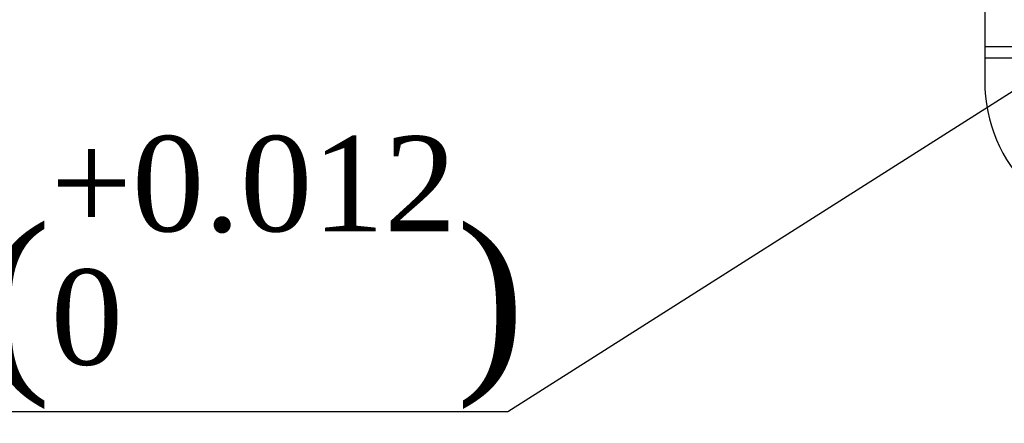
# Model space of a CAD drawing. Header units: millimetres. Extents: x 7590 to 10884, y -1862 to 419.
# Tile 69 of 83: x 8544 to 8674, y -120 to -67. Entities that reach past the tile are written whole.
import ezdxf

# ---------------------------------------------------------------- set-up
doc = ezdxf.new("R2010")
doc.units = ezdxf.units.MM
doc.header["$PDSIZE"] = -1
doc.styles.get("Standard").update_dxf_attribs({"font": 'times.ttf'})
doc.dimstyles.new('ISO-25', dxfattribs={"dimtxt": 18, "dimasz": 15, "dimexe": 1.25, "dimexo": 0.625, "dimtad": 1, "dimtoh": 1, "dimtxsty": 'Standard', "dimcen": 2.5, "dimadec": 0, "dimazin": 0, "dimtfac": 1, "dimtmove": 0, "dimatfit": 3, "dimfxl": 1, "dimarcsym": 0})

# ---------------------------------------------------------------- blocks, each defined once
blk = doc.blocks.new('*D183')
at = {"color": 0, "lineweight": -2}
for p, q in [((8708.33, -55.17), (8720.99, -47.12)), ((8695.67, -63.21), (8690.61, -66.43)), ((8608.62, -118.54), (8677.95, -74.48)), ((8475.79, -118.54), (8608.62, -118.54))]:
    blk.add_line(p, q, dxfattribs=at)
at = {"color": 0}
for points in [[(8706.99, -53.06), (8709.67, -57.28), (8695.67, -63.21)], [(8679.29, -76.59), (8676.61, -72.37), (8690.61, -66.43)]]:
    blk.add_solid(points, dxfattribs=at)
at = {"layer": 'Defpoints', "color": 0}
for p in [(8695.67, -63.21), (8690.61, -66.43)]:
    blk.add_point(p, dxfattribs=at)
at = {"color": 0, "insert": (8541.89, -100.16), "char_height": 18, "attachment_point": 5}
blk.add_mtext('∅6{\\fTimes New Roman|b0|i0|c1|p18;H7({\\H0.7x;\\S+0.012^ 0;})}', dxfattribs=at)

msp = doc.modelspace()

# ---------------------------------------------------------------- linework, layer by layer
at = {"color": 7, "lineweight": 25}
for p, q in [((8671.642, 50.678), (8671.642, -70.322)), ((8879.142, -70.322), (8671.642, -70.322)), ((8671.642, -70.322), (8671.642, -71.822)), ((8879.142, -71.822), (8671.642, -71.822)), ((8671.642, -71.822), (8671.642, -74.822))]:
    msp.add_line(p, q, dxfattribs=at)
msp.add_arc((8691.642, -74.822), 20, 180, 270, dxfattribs=at)

# ---------------------------------------------------------------- dimensions: what is measured, and where the dimension line sits
dim = msp.add_diameter_dim_2p(p1=(8695.674, -63.213), p2=(8690.61, -66.431), text='<>{\\fTimes New Roman|b0|i0|c1|p18;H7({\\H0.7x;\\S+0.012^ 0;})}', dimstyle='ISO-25', override={"dimtxsty": 'Standard'})
dim.commit()
dim.dimension.update_dxf_attribs({"geometry": '*D183', "text_midpoint": (8608.622, -118.538), "dimtype": 163})

doc.saveas('drawing.dxf')
